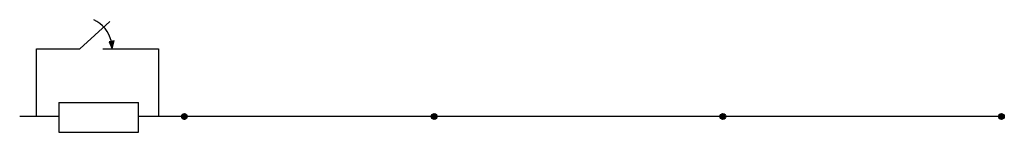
# Model space of a CAD drawing. Header units: inches. Extents: x 1 to 2148, y 0 to 2556.
# Tile 2 of 2: x 1848 to 2148, y 2522 to 2556. Entities that reach past the tile are written whole.
import ezdxf

# ---------------------------------------------------------------- set-up
doc = ezdxf.new("R2010")
doc.units = ezdxf.units.IN
doc.header["$MEASUREMENT"] = 0

msp = doc.modelspace()

# ---------------------------------------------------------------- hatches: boundary and pattern name
for points in [[(1876.46, 2549.55), (1874.96, 2549.17), (1875.89, 2547.04)], [(1897.04, 2526.41, 1), (1898.8, 2526.41, 1)], [(1975.12, 2526.41, 1), (1973.36, 2526.41, 1)], [(2061.5, 2526.41, 1), (2063.26, 2526.41, 1)], [(2148.32, 2526.41, 1), (2146.56, 2526.41, 1)]]:
    msp.add_hatch(color=256).paths.add_polyline_path(points)

# ---------------------------------------------------------------- linework, layer by layer
for p, q in [((1866.03, 2547.04), (1875.21, 2555.44)), ((1852.73, 2526.41), (1852.73, 2547.04)), ((1852.73, 2547.04), (1866.03, 2547.04)), ((1873.06, 2547.04), (1890.07, 2547.04)), ((1876.46, 2549.55), (1874.96, 2549.17)), ((1874.96, 2549.17), (1875.89, 2547.04)), ((1875.89, 2547.04), (1876.46, 2549.55)), ((1890.07, 2547.04), (1890.07, 2526.41)), ((1859.59, 2530.64), (1859.59, 2521.59)), ((1859.59, 2530.64), (1883.97, 2530.64)), ((1883.97, 2521.59), (1883.97, 2530.64)), ((1859.59, 2526.41), (1847.64, 2526.41)), ((1897.04, 2526.41), (1883.97, 2526.41)), ((1915.11, 2526.41), (1898.8, 2526.41)), ((1973.36, 2526.41), (1915.11, 2526.41)), ((2061.5, 2526.41), (1975.12, 2526.41)), ((2146.56, 2526.41), (2063.26, 2526.41)), ((1897.92, 2525.38), (1897.92, 2525.53)), ((1859.59, 2521.59), (1883.97, 2521.59))]:
    msp.add_line(p, q)
for centre in [(1897.92, 2526.41), (1974.24, 2526.41), (2062.38, 2526.41), (2147.44, 2526.41)]:
    msp.add_circle(centre, 0.88)
msp.add_arc((1866.03, 2547.04), 9.87, 13.4642, 64.5841)

doc.saveas('drawing.dxf')
